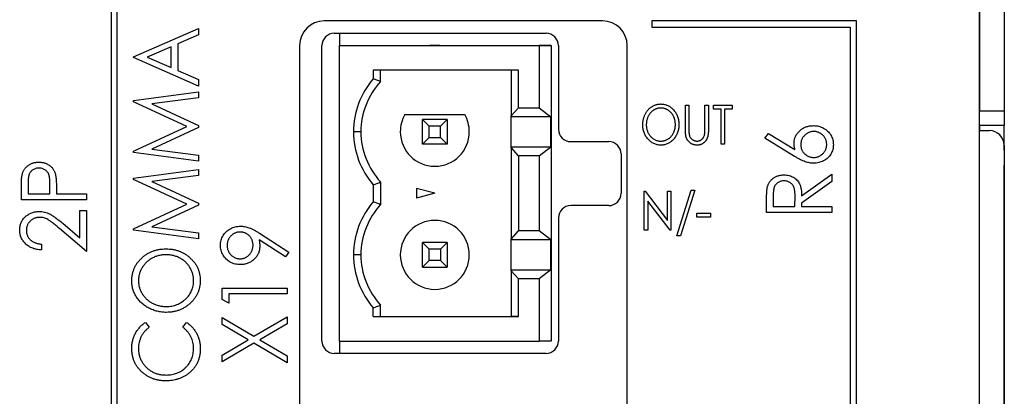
# Model space of a CAD drawing. Header units: millimetres. Extents: x 0 to 420, y 0 to 297.
# Tile 16 of 101: x 90 to 110, y 74 to 82. Entities that reach past the tile are written whole.
import ezdxf

# ---------------------------------------------------------------- set-up
doc = ezdxf.new("R2010")
doc.units = ezdxf.units.MM

msp = doc.modelspace()

# ---------------------------------------------------------------- linework, layer by layer
at = {"color": 7, "linetype": 'Continuous', "lineweight": 25}
for p, q in [((109.686, 35.236), (109.686, 94.436)), ((92.186, 59.736), (92.186, 91.236)), ((92.061, 91.111), (92.061, 59.861)), ((109.689, 84.436), (109.689, 80.036)), ((110.189, 84.436), (110.189, 80.036)), ((102.036, 81.861), (96.386, 81.861)), ((103.036, 81.861), (103.036, 81.736)), ((107.186, 81.861), (103.036, 81.861)), ((107.186, 40.861), (107.186, 81.861)), ((92.513, 81.133), (93.836, 81.71)), ((93.836, 81.579), (93.412, 81.394)), ((93.836, 81.71), (93.836, 81.579)), ((96.589, 81.611), (100.889, 81.611)), ((96.695, 81.611), (96.695, 81.361)), ((103.036, 81.736), (107.061, 81.736)), ((107.061, 81.736), (107.061, 40.986)), ((93.412, 81.394), (93.412, 80.856)), ((95.886, 81.361), (95.886, 52.861)), ((96.339, 75.361), (96.339, 81.361)), ((96.695, 81.361), (100.745, 81.361)), ((96.695, 75.361), (96.695, 81.361)), ((96.695, 81.361), (100.53, 81.361)), ((98.529, 81.361), (98.73, 81.361)), ((98.63, 81.361), (98.529, 81.361)), ((98.73, 81.361), (98.63, 81.361)), ((100.53, 81.361), (100.53, 81.361)), ((100.53, 81.361), (100.995, 81.361)), ((100.745, 81.361), (100.745, 80.098)), ((100.995, 81.361), (100.745, 81.361)), ((100.995, 81.361), (100.995, 75.361)), ((101.139, 81.361), (101.139, 79.661)), ((102.536, 52.861), (102.536, 81.361)), ((93.276, 81.335), (92.795, 81.125)), ((93.276, 80.915), (93.276, 81.335)), ((92.513, 81.116), (92.513, 81.133)), ((93.836, 80.54), (92.513, 81.116)), ((92.795, 81.125), (93.276, 80.915)), ((93.412, 80.856), (93.836, 80.671)), ((100.332, 80.861), (97.38, 80.861)), ((97.38, 80.861), (97.38, 80.688)), ((97.53, 80.63), (97.53, 80.861)), ((100.177, 80.861), (100.177, 79.933)), ((100.332, 80.098), (100.332, 80.861)), ((93.836, 80.671), (93.836, 80.54)), ((92.513, 80.245), (93.836, 80.421)), ((93.836, 80.421), (93.836, 80.301)), ((92.513, 80.216), (92.513, 80.245)), ((93.599, 79.717), (92.513, 80.216)), ((93.836, 80.301), (92.886, 80.175)), ((92.886, 80.175), (93.836, 79.739)), ((103.717, 80.154), (103.788, 80.154)), ((103.717, 79.675), (103.717, 80.154)), ((103.788, 80.154), (103.788, 79.679)), ((104.113, 80.154), (104.185, 80.154)), ((104.113, 79.679), (104.113, 80.154)), ((104.185, 80.154), (104.185, 79.675)), ((104.286, 80.073), (104.286, 80.154)), ((104.286, 80.154), (104.663, 80.154)), ((104.663, 80.154), (104.663, 80.073)), ((98.024, 79.961), (99.236, 79.961)), ((100.177, 79.933), (100.332, 80.098)), ((100.332, 80.098), (100.745, 80.098)), ((100.745, 80.098), (100.982, 79.913)), ((104.439, 80.073), (104.286, 80.073)), ((104.439, 79.361), (104.439, 80.073)), ((104.663, 80.073), (104.51, 80.073)), ((104.51, 80.073), (104.51, 79.361)), ((109.689, 80.036), (110.189, 80.036)), ((109.689, 79.736), (109.689, 80.036)), ((110.189, 80.036), (110.189, 79.736)), ((98.514, 79.727), (98.38, 79.861)), ((98.38, 79.361), (98.38, 79.861)), ((98.88, 79.861), (98.38, 79.861)), ((98.746, 79.727), (98.88, 79.861)), ((98.88, 79.861), (98.88, 79.361)), ((100.177, 79.913), (100.177, 79.933)), ((100.982, 79.913), (100.177, 79.913)), ((100.177, 79.308), (100.177, 79.913)), ((100.982, 79.308), (100.982, 79.913)), ((92.513, 79.218), (93.599, 79.717)), ((93.836, 79.695), (92.886, 79.259)), ((93.836, 79.739), (93.836, 79.695)), ((97.13, 79.611), (96.98, 79.611)), ((98.514, 79.495), (98.514, 79.727)), ((98.746, 79.727), (98.514, 79.727)), ((98.746, 79.495), (98.746, 79.727)), ((105.329, 79.48), (105.405, 79.577)), ((105.405, 79.577), (105.938, 79.249)), ((109.686, 79.636), (109.886, 79.636)), ((110.189, 79.736), (109.689, 79.736)), ((109.689, 79.736), (109.689, 79.636)), ((110.189, 79.236), (110.189, 79.736)), ((98.38, 79.361), (98.514, 79.495)), ((98.88, 79.361), (98.38, 79.361)), ((98.514, 79.495), (98.746, 79.495)), ((98.88, 79.361), (98.746, 79.495)), ((101.389, 79.411), (102.16, 79.411)), ((104.51, 79.361), (104.439, 79.361)), ((105.933, 79.11), (105.329, 79.48)), ((92.513, 79.189), (92.513, 79.218)), ((93.836, 79.013), (92.513, 79.189)), ((92.886, 79.259), (93.836, 79.133)), ((100.177, 79.289), (100.177, 79.308)), ((100.177, 79.308), (100.982, 79.308)), ((100.332, 79.123), (100.177, 79.289)), ((100.177, 79.289), (100.177, 77.433)), ((100.745, 79.123), (100.982, 79.308)), ((102.41, 79.161), (102.41, 78.361)), ((110.186, 79.336), (110.186, 34.636)), ((110.186, 79.236), (110.189, 79.236)), ((110.189, 79.236), (110.189, 78.936)), ((93.836, 79.133), (93.836, 79.013)), ((100.332, 79.123), (100.332, 77.598)), ((100.745, 79.123), (100.332, 79.123)), ((100.745, 79.123), (100.745, 77.598)), ((92.513, 78.668), (93.836, 78.844)), ((93.836, 78.844), (93.836, 78.724)), ((106.076, 78.31), (106.686, 78.751)), ((106.686, 78.751), (106.686, 78.601)), ((110.189, 34.636), (110.189, 78.936)), ((90.374, 78.568), (90.374, 78.348)), ((90.815, 78.348), (90.818, 78.559)), ((92.513, 78.639), (92.513, 78.668)), ((93.599, 78.14), (92.513, 78.639)), ((93.836, 78.724), (92.886, 78.598)), ((92.886, 78.598), (93.836, 78.162)), ((97.53, 78.591), (97.53, 78.13)), ((106.686, 78.601), (106.076, 78.161)), ((90.238, 78.229), (90.238, 78.473)), ((90.374, 78.348), (90.815, 78.348)), ((90.951, 78.436), (90.951, 78.348)), ((90.951, 78.348), (91.561, 78.348)), ((91.561, 78.348), (91.561, 78.229)), ((97.38, 78.534), (97.38, 78.188)), ((98.63, 78.361), (98.255, 78.461)), ((98.255, 78.461), (98.255, 78.26)), ((98.63, 78.361), (98.255, 78.26)), ((102.882, 78.404), (102.897, 78.404)), ((102.882, 77.611), (102.882, 78.404)), ((102.897, 78.404), (103.35, 77.81)), ((103.35, 78.404), (103.421, 78.404)), ((103.35, 77.81), (103.35, 78.404)), ((103.421, 78.404), (103.421, 77.611)), ((103.544, 77.499), (103.834, 78.425)), ((103.91, 78.425), (103.619, 77.499)), ((103.834, 78.425), (103.91, 78.425)), ((91.561, 78.229), (90.238, 78.229)), ((93.836, 78.162), (93.836, 78.118)), ((102.953, 78.203), (102.953, 77.611)), ((103.405, 77.611), (102.953, 78.203)), ((105.363, 77.971), (105.363, 78.214)), ((105.499, 78.309), (105.499, 78.09)), ((105.94, 78.09), (105.942, 78.304)), ((106.076, 78.161), (106.076, 78.09)), ((91.425, 78.009), (91.561, 78.009)), ((91.425, 77.454), (91.425, 78.009)), ((91.561, 78.009), (91.561, 77.178)), ((92.513, 77.641), (93.599, 78.14)), ((93.836, 78.118), (92.886, 77.682)), ((102.16, 78.111), (101.389, 78.111)), ((103.951, 77.875), (103.951, 77.957)), ((103.951, 77.957), (104.225, 77.957)), ((104.225, 77.957), (104.225, 77.875)), ((106.686, 77.971), (105.363, 77.971)), ((105.499, 78.09), (105.94, 78.09)), ((106.076, 78.09), (106.686, 78.09)), ((106.686, 78.09), (106.686, 77.971)), ((91.077, 77.752), (91.425, 77.454)), ((101.139, 77.861), (101.139, 75.361)), ((104.225, 77.875), (103.951, 77.875)), ((91.561, 77.178), (91.014, 77.645)), ((92.513, 77.612), (92.513, 77.641)), ((93.836, 77.436), (92.513, 77.612)), ((92.886, 77.682), (93.836, 77.556)), ((93.836, 77.556), (93.836, 77.436)), ((95.074, 77.55), (95.67, 77.167)), ((100.177, 77.433), (100.332, 77.598)), ((100.745, 77.598), (100.332, 77.598)), ((100.982, 77.413), (100.745, 77.598)), ((102.953, 77.611), (102.882, 77.611)), ((103.421, 77.611), (103.405, 77.611)), ((95.601, 77.068), (95.063, 77.413)), ((98.38, 76.861), (98.38, 77.361)), ((98.38, 77.361), (98.514, 77.227)), ((98.88, 77.361), (98.38, 77.361)), ((98.746, 77.227), (98.88, 77.361)), ((98.88, 77.361), (98.88, 76.861)), ((100.177, 77.413), (100.177, 77.433)), ((100.982, 77.413), (100.177, 77.413)), ((100.177, 76.808), (100.177, 77.413)), ((100.982, 76.808), (100.982, 77.413)), ((103.619, 77.499), (103.544, 77.499)), ((90.645, 77.33), (90.645, 77.212)), ((95.67, 77.167), (95.601, 77.068)), ((98.514, 76.995), (98.514, 77.227)), ((98.746, 77.227), (98.514, 77.227)), ((98.746, 77.227), (98.746, 76.995)), ((97.13, 77.111), (96.98, 77.111)), ((98.514, 76.995), (98.38, 76.861)), ((98.746, 76.995), (98.514, 76.995)), ((98.746, 76.995), (98.88, 76.861)), ((98.38, 76.861), (98.88, 76.861)), ((100.177, 76.789), (100.177, 76.808)), ((100.177, 76.808), (100.982, 76.808)), ((100.332, 76.623), (100.177, 76.789)), ((100.177, 76.789), (100.177, 75.861)), ((100.982, 76.808), (100.745, 76.623)), ((100.332, 75.861), (100.332, 76.623)), ((100.745, 76.623), (100.332, 76.623)), ((100.745, 76.623), (100.745, 75.361)), ((94.313, 76.204), (94.313, 76.438)), ((94.313, 76.438), (95.636, 76.438)), ((95.636, 76.438), (95.636, 76.319)), ((94.449, 76.133), (94.313, 76.204)), ((94.449, 76.319), (94.449, 76.133)), ((95.636, 76.319), (94.449, 76.319)), ((97.38, 75.861), (97.38, 76.034)), ((97.53, 75.861), (97.53, 76.091)), ((94.313, 75.696), (94.313, 75.836)), ((94.313, 75.836), (94.96, 75.457)), ((94.96, 75.457), (95.636, 75.853)), ((95.636, 75.853), (95.636, 75.713)), ((97.38, 75.861), (100.332, 75.861)), ((97.38, 75.861), (97.53, 75.861)), ((97.53, 75.861), (100.177, 75.861)), ((100.332, 75.861), (100.177, 75.861)), ((92.756, 75.74), (92.835, 75.643)), ((93.514, 75.643), (93.593, 75.74)), ((94.841, 75.386), (94.313, 75.696)), ((95.636, 75.713), (95.08, 75.386)), ((94.313, 75.077), (94.841, 75.386)), ((95.08, 75.386), (95.636, 75.06)), ((96.695, 75.361), (100.745, 75.361)), ((96.695, 75.361), (96.695, 75.111)), ((100.995, 75.361), (100.745, 75.361)), ((94.96, 75.316), (94.313, 74.937)), ((95.636, 74.92), (94.96, 75.316)), ((94.313, 74.937), (94.313, 75.077)), ((95.636, 75.06), (95.636, 74.92)), ((100.889, 75.111), (96.589, 75.111))]:
    msp.add_line(p, q, dxfattribs=at)
at = {"color": 8, "linetype": 'Continuous', "lineweight": 25}
msp.add_line((110.189, 78.936), (110.186, 78.936), dxfattribs=at)
at = {"color": 7, "linetype": 'Continuous', "lineweight": 25}
for centre, radius, start, end in [((96.386, 81.361), 0.5, 90, 180), ((102.036, 81.361), 0.5, 0, 90), ((96.589, 81.361), 0.25, 90, 180), ((100.889, 81.361), 0.25, 0, 90), ((98.63, 79.611), 1.65, 139.2509, 180), ((98.63, 79.611), 1.5, 137.1666, 180), ((98.63, 79.611), 0.7, 150, 180), ((98.63, 79.611), 0.7, 0, 30), ((98.63, 79.611), 1.65, 180, 220.7491), ((98.63, 79.611), 1.5, 180, 222.8334), ((98.63, 79.611), 0.7, 180, 0), ((101.389, 79.661), 0.25, 180, 270), ((109.886, 79.336), 0.3, 0, 90), ((102.16, 79.161), 0.25, 0, 90), ((102.16, 78.361), 0.25, 270, 0), ((98.63, 77.111), 1.65, 139.2509, 180), ((98.63, 77.111), 1.5, 137.1666, 180), ((101.389, 77.861), 0.25, 90, 180), ((98.63, 77.111), 0.7, 0, 180), ((98.63, 77.111), 0.7, 0, 180), ((98.63, 77.111), 1.65, 180, 220.7491), ((98.63, 77.111), 1.5, 180, 222.8334), ((98.63, 77.111), 0.7, 180, 0), ((96.589, 75.361), 0.25, 180, 270), ((100.889, 75.361), 0.25, 270, 0)]:
    msp.add_arc(centre, radius, start, end, dxfattribs=at)
for points in [[(97.53, 80.63), (97.48, 80.65), (97.43, 80.669), (97.38, 80.688)], [(97.38, 78.534), (97.43, 78.552), (97.48, 78.571), (97.53, 78.591)], [(97.53, 78.13), (97.48, 78.15), (97.43, 78.169), (97.38, 78.188)], [(97.38, 76.034), (97.43, 76.052), (97.48, 76.071), (97.53, 76.091)]]:
    msp.add_open_spline(points, degree=3, dxfattribs=at)
for points, knots in [([(102.852, 79.754), (102.852, 79.763), (102.852, 79.782), (102.854, 79.81), (102.858, 79.837), (102.863, 79.864), (102.87, 79.891), (102.879, 79.916), (102.889, 79.942), (102.9, 79.966), (102.912, 79.99), (102.926, 80.013), (102.941, 80.034), (102.957, 80.054), (102.974, 80.072), (102.992, 80.089), (103.012, 80.105), (103.032, 80.12), (103.053, 80.133), (103.075, 80.144), (103.097, 80.153), (103.119, 80.161), (103.142, 80.167), (103.166, 80.171), (103.189, 80.174), (103.205, 80.175), (103.213, 80.175)], [0, 0, 0, 0, 0.045922, 0.091196, 0.135982, 0.180387, 0.22436, 0.268316, 0.312327, 0.356293, 0.400133, 0.442725, 0.484725, 0.525806, 0.566679, 0.607176, 0.647857, 0.688358, 0.728651, 0.767868, 0.806911, 0.845405, 0.883563, 0.922106, 0.96078, 1, 1, 1, 1]), ([(103.213, 80.175), (103.226, 80.174), (103.252, 80.174), (103.289, 80.168), (103.325, 80.158), (103.359, 80.145), (103.391, 80.128), (103.422, 80.107), (103.451, 80.083), (103.478, 80.054), (103.503, 80.024), (103.525, 79.991), (103.543, 79.956), (103.558, 79.92), (103.57, 79.882), (103.578, 79.842), (103.583, 79.8), (103.584, 79.772), (103.584, 79.758)], [0, 0, 0, 0, 0.062177, 0.122392, 0.181409, 0.239738, 0.298383, 0.357852, 0.418781, 0.482217, 0.546197, 0.609068, 0.671831, 0.734621, 0.798486, 0.863494, 0.930695, 1, 1, 1, 1]), ([(103.216, 80.093), (103.21, 80.093), (103.197, 80.093), (103.178, 80.091), (103.16, 80.087), (103.141, 80.082), (103.123, 80.076), (103.105, 80.068), (103.087, 80.059), (103.07, 80.048), (103.053, 80.036), (103.037, 80.023), (103.022, 80.009), (103.008, 79.995), (102.995, 79.979), (102.983, 79.962), (102.972, 79.944), (102.962, 79.926), (102.952, 79.906), (102.944, 79.886), (102.938, 79.865), (102.932, 79.844), (102.928, 79.823), (102.925, 79.8), (102.923, 79.777), (102.923, 79.762), (102.923, 79.754)], [0, 0, 0, 0, 0.038646, 0.076895, 0.114898, 0.153535, 0.192208, 0.231525, 0.271503, 0.312618, 0.353885, 0.394964, 0.43585, 0.476721, 0.517756, 0.559133, 0.601294, 0.644145, 0.68713, 0.730403, 0.774013, 0.817914, 0.862175, 0.907275, 0.953058, 1, 1, 1, 1]), ([(103.513, 79.758), (103.513, 79.766), (103.513, 79.781), (103.511, 79.803), (103.508, 79.825), (103.504, 79.847), (103.498, 79.868), (103.491, 79.888), (103.484, 79.908), (103.475, 79.927), (103.464, 79.945), (103.453, 79.963), (103.441, 79.98), (103.428, 79.995), (103.414, 80.01), (103.399, 80.024), (103.383, 80.036), (103.366, 80.048), (103.348, 80.059), (103.33, 80.068), (103.312, 80.076), (103.293, 80.082), (103.274, 80.087), (103.255, 80.091), (103.236, 80.093), (103.223, 80.093), (103.216, 80.093)], [0, 0, 0, 0, 0.046351, 0.091861, 0.136373, 0.180366, 0.223612, 0.266355, 0.308959, 0.351699, 0.394032, 0.435695, 0.476855, 0.517892, 0.558572, 0.599519, 0.640941, 0.682512, 0.723941, 0.764528, 0.804471, 0.843785, 0.88277, 0.921754, 0.960676, 1, 1, 1, 1]), ([(103.219, 79.34), (103.206, 79.341), (103.181, 79.341), (103.145, 79.347), (103.11, 79.357), (103.076, 79.37), (103.044, 79.387), (103.014, 79.408), (102.985, 79.433), (102.958, 79.461), (102.933, 79.492), (102.911, 79.524), (102.893, 79.559), (102.877, 79.595), (102.866, 79.632), (102.858, 79.671), (102.852, 79.712), (102.852, 79.74), (102.852, 79.754)], [0, 0, 0, 0, 0.061547, 0.121417, 0.179996, 0.238315, 0.297126, 0.356943, 0.418489, 0.482417, 0.547075, 0.610613, 0.673814, 0.736892, 0.800447, 0.865133, 0.931509, 1, 1, 1, 1]), ([(102.923, 79.754), (102.923, 79.743), (102.923, 79.72), (102.928, 79.687), (102.934, 79.656), (102.944, 79.625), (102.956, 79.596), (102.971, 79.569), (102.989, 79.542), (103.009, 79.518), (103.03, 79.495), (103.054, 79.476), (103.078, 79.459), (103.104, 79.445), (103.13, 79.434), (103.158, 79.427), (103.187, 79.422), (103.207, 79.422), (103.216, 79.422)], [0, 0, 0, 0, 0.069644, 0.136865, 0.202081, 0.266184, 0.329858, 0.393143, 0.45677, 0.521585, 0.58561, 0.646875, 0.706483, 0.764859, 0.822538, 0.880611, 0.939356, 1, 1, 1, 1]), ([(103.216, 79.422), (103.223, 79.422), (103.236, 79.422), (103.256, 79.424), (103.276, 79.428), (103.295, 79.433), (103.313, 79.439), (103.332, 79.446), (103.349, 79.455), (103.367, 79.466), (103.384, 79.477), (103.4, 79.49), (103.414, 79.503), (103.428, 79.518), (103.441, 79.534), (103.453, 79.55), (103.464, 79.568), (103.475, 79.587), (103.484, 79.606), (103.491, 79.627), (103.498, 79.647), (103.504, 79.668), (103.508, 79.69), (103.511, 79.712), (103.513, 79.735), (103.513, 79.75), (103.513, 79.758)], [0, 0, 0, 0, 0.040115, 0.07979, 0.119238, 0.15837, 0.197615, 0.237148, 0.277138, 0.317796, 0.358752, 0.399056, 0.439598, 0.479891, 0.520553, 0.561799, 0.603389, 0.646106, 0.689245, 0.732265, 0.775436, 0.819119, 0.863241, 0.907884, 0.953523, 1, 1, 1, 1]), ([(103.584, 79.758), (103.584, 79.743), (103.583, 79.715), (103.578, 79.674), (103.57, 79.634), (103.558, 79.596), (103.543, 79.56), (103.525, 79.525), (103.503, 79.492), (103.479, 79.461), (103.452, 79.433), (103.423, 79.408), (103.392, 79.387), (103.361, 79.37), (103.327, 79.356), (103.292, 79.347), (103.256, 79.341), (103.232, 79.341), (103.219, 79.34)], [0, 0, 0, 0, 0.069354, 0.13659, 0.201875, 0.266013, 0.329552, 0.392826, 0.456498, 0.521199, 0.585157, 0.646357, 0.705963, 0.764176, 0.82197, 0.880157, 0.939118, 1, 1, 1, 1]), ([(103.73, 79.508), (103.729, 79.512), (103.726, 79.521), (103.724, 79.536), (103.722, 79.554), (103.719, 79.573), (103.718, 79.596), (103.717, 79.62), (103.717, 79.647), (103.717, 79.665), (103.717, 79.675)], [0, 0, 0, 0, 0.077744, 0.168993, 0.273837, 0.391627, 0.523269, 0.668082, 0.826971, 1, 1, 1, 1]), ([(103.788, 79.679), (103.788, 79.672), (103.788, 79.659), (103.788, 79.641), (103.788, 79.625), (103.788, 79.611), (103.789, 79.598), (103.789, 79.588), (103.79, 79.58), (103.79, 79.575), (103.791, 79.573)], [0, 0, 0, 0, 0.191116, 0.362676, 0.516201, 0.650141, 0.766103, 0.862519, 0.941003, 1, 1, 1, 1]), ([(103.791, 79.573), (103.792, 79.566), (103.794, 79.551), (103.799, 79.531), (103.806, 79.512), (103.815, 79.495), (103.826, 79.48), (103.839, 79.466), (103.856, 79.453), (103.874, 79.442), (103.893, 79.433), (103.914, 79.427), (103.934, 79.422), (103.947, 79.422), (103.954, 79.422)], [0, 0, 0, 0, 0.091773, 0.178001, 0.258342, 0.335101, 0.410232, 0.488546, 0.571185, 0.659811, 0.749047, 0.835056, 0.918241, 1, 1, 1, 1]), ([(103.954, 79.422), (103.96, 79.422), (103.971, 79.422), (103.988, 79.425), (104.005, 79.431), (104.021, 79.438), (104.037, 79.447), (104.051, 79.458), (104.064, 79.47), (104.075, 79.484), (104.085, 79.5), (104.094, 79.517), (104.101, 79.536), (104.105, 79.549), (104.106, 79.555)], [0, 0, 0, 0, 0.079131, 0.15715, 0.236889, 0.317658, 0.399537, 0.479666, 0.561134, 0.642949, 0.726745, 0.814224, 0.904366, 1, 1, 1, 1]), ([(104.185, 79.675), (104.185, 79.666), (104.184, 79.649), (104.184, 79.625), (104.182, 79.601), (104.18, 79.579), (104.178, 79.558), (104.175, 79.539), (104.171, 79.52), (104.166, 79.503), (104.161, 79.487), (104.155, 79.471), (104.147, 79.456), (104.138, 79.441), (104.129, 79.427), (104.118, 79.414), (104.106, 79.401), (104.092, 79.389), (104.078, 79.377), (104.063, 79.367), (104.047, 79.359), (104.031, 79.352), (104.014, 79.347), (103.996, 79.343), (103.977, 79.341), (103.964, 79.34), (103.958, 79.34)], [0, 0, 0, 0, 0.0566408, 0.1105256, 0.1620451, 0.2105533, 0.2564092, 0.2997084, 0.3408678, 0.3792117, 0.4161312, 0.4529098, 0.4897377, 0.5266833, 0.5643714, 0.6021428, 0.6409903, 0.68082, 0.7206511, 0.7597774, 0.7984895, 0.8375927, 0.8768314, 0.9166307, 0.9575739, 1, 1, 1, 1]), ([(104.106, 79.555), (104.107, 79.558), (104.108, 79.565), (104.11, 79.575), (104.111, 79.588), (104.112, 79.602), (104.113, 79.618), (104.113, 79.637), (104.113, 79.657), (104.113, 79.671), (104.113, 79.679)], [0, 0, 0, 0, 0.06962, 0.155293, 0.257298, 0.373404, 0.506035, 0.655281, 0.819931, 1, 1, 1, 1]), ([(105.923, 79.376), (105.923, 79.389), (105.924, 79.413), (105.929, 79.448), (105.938, 79.482), (105.951, 79.515), (105.967, 79.546), (105.986, 79.576), (106.009, 79.604), (106.036, 79.631), (106.065, 79.655), (106.096, 79.677), (106.128, 79.695), (106.162, 79.71), (106.198, 79.721), (106.236, 79.729), (106.275, 79.734), (106.301, 79.735), (106.315, 79.735)], [0, 0, 0, 0, 0.062336, 0.122575, 0.18178, 0.240337, 0.299229, 0.359107, 0.420874, 0.484533, 0.548761, 0.611874, 0.674431, 0.737008, 0.800466, 0.865032, 0.93142, 1, 1, 1, 1]), ([(106.322, 79.616), (106.313, 79.616), (106.295, 79.615), (106.269, 79.612), (106.244, 79.606), (106.22, 79.597), (106.197, 79.586), (106.176, 79.572), (106.155, 79.557), (106.135, 79.538), (106.117, 79.518), (106.101, 79.497), (106.088, 79.475), (106.077, 79.452), (106.069, 79.427), (106.063, 79.402), (106.059, 79.376), (106.059, 79.358), (106.059, 79.349)], [0, 0, 0, 0, 0.064831, 0.12696, 0.188395, 0.24925, 0.309733, 0.371036, 0.434013, 0.498244, 0.562985, 0.62558, 0.687638, 0.748695, 0.809725, 0.871776, 0.934535, 1, 1, 1, 1]), ([(106.315, 79.735), (106.333, 79.734), (106.37, 79.733), (106.423, 79.724), (106.473, 79.708), (106.52, 79.686), (106.564, 79.659), (106.603, 79.626), (106.638, 79.588), (106.667, 79.545), (106.69, 79.498), (106.708, 79.45), (106.718, 79.399), (106.719, 79.365), (106.72, 79.347)], [0, 0, 0, 0, 0.088778, 0.174465, 0.258026, 0.341522, 0.42365, 0.50461, 0.586282, 0.669913, 0.753551, 0.835366, 0.917121, 1, 1, 1, 1]), ([(106.584, 79.353), (106.584, 79.362), (106.583, 79.38), (106.58, 79.406), (106.574, 79.43), (106.565, 79.454), (106.555, 79.477), (106.541, 79.499), (106.526, 79.52), (106.508, 79.539), (106.488, 79.557), (106.467, 79.573), (106.446, 79.586), (106.423, 79.597), (106.399, 79.606), (106.374, 79.612), (106.348, 79.615), (106.331, 79.616), (106.322, 79.616)], [0, 0, 0, 0, 0.0648933, 0.1276969, 0.1891751, 0.2504721, 0.3107565, 0.3723885, 0.4356624, 0.5001547, 0.564647, 0.6279209, 0.689006, 0.750145, 0.8108378, 0.8729391, 0.9351067, 1, 1, 1, 1]), ([(103.958, 79.34), (103.951, 79.34), (103.937, 79.341), (103.917, 79.343), (103.897, 79.346), (103.878, 79.351), (103.86, 79.358), (103.843, 79.366), (103.827, 79.375), (103.811, 79.386), (103.797, 79.398), (103.783, 79.411), (103.771, 79.424), (103.76, 79.439), (103.75, 79.455), (103.742, 79.472), (103.735, 79.489), (103.731, 79.501), (103.73, 79.508)], [0, 0, 0, 0, 0.068755, 0.135203, 0.200334, 0.263333, 0.325901, 0.38763, 0.449413, 0.511204, 0.572985, 0.633723, 0.693851, 0.754125, 0.813934, 0.874921, 0.936782, 1, 1, 1, 1]), ([(105.938, 79.249), (105.936, 79.26), (105.931, 79.282), (105.926, 79.314), (105.924, 79.346), (105.923, 79.366), (105.923, 79.376)], [0, 0, 0, 0, 0.2636784, 0.5170293, 0.7619829, 1, 1, 1, 1]), ([(106.059, 79.349), (106.059, 79.34), (106.059, 79.322), (106.063, 79.296), (106.069, 79.271), (106.077, 79.247), (106.088, 79.225), (106.102, 79.203), (106.117, 79.183), (106.135, 79.164), (106.155, 79.147), (106.176, 79.132), (106.197, 79.119), (106.22, 79.109), (106.244, 79.1), (106.269, 79.095), (106.295, 79.091), (106.313, 79.091), (106.322, 79.09)], [0, 0, 0, 0, 0.065726, 0.129352, 0.19101, 0.252274, 0.313012, 0.373729, 0.436162, 0.499901, 0.563292, 0.625989, 0.687142, 0.747917, 0.809181, 0.871315, 0.934302, 1, 1, 1, 1]), ([(106.72, 79.347), (106.719, 79.331), (106.718, 79.298), (106.708, 79.249), (106.692, 79.202), (106.669, 79.158), (106.64, 79.116), (106.605, 79.079), (106.565, 79.047), (106.521, 79.02), (106.473, 78.999), (106.422, 78.983), (106.37, 78.974), (106.335, 78.972), (106.317, 78.972)], [0, 0, 0, 0, 0.081817, 0.162054, 0.242263, 0.3238, 0.406017, 0.487629, 0.570281, 0.655785, 0.742419, 0.827417, 0.913008, 1, 1, 1, 1]), ([(106.322, 79.09), (106.331, 79.091), (106.348, 79.091), (106.374, 79.095), (106.399, 79.101), (106.423, 79.109), (106.446, 79.12), (106.467, 79.134), (106.488, 79.149), (106.508, 79.167), (106.526, 79.187), (106.541, 79.207), (106.555, 79.229), (106.565, 79.252), (106.574, 79.276), (106.58, 79.301), (106.583, 79.327), (106.584, 79.344), (106.584, 79.353)], [0, 0, 0, 0, 0.064876, 0.127027, 0.189111, 0.249788, 0.310637, 0.371706, 0.434963, 0.499438, 0.564386, 0.62713, 0.688746, 0.749595, 0.810876, 0.872337, 0.935124, 1, 1, 1, 1]), ([(90.258, 78.755), (90.261, 78.764), (90.266, 78.781), (90.275, 78.805), (90.287, 78.828), (90.301, 78.85), (90.316, 78.871), (90.333, 78.891), (90.353, 78.909), (90.373, 78.926), (90.396, 78.942), (90.42, 78.956), (90.445, 78.967), (90.472, 78.976), (90.5, 78.984), (90.53, 78.989), (90.561, 78.992), (90.582, 78.992), (90.593, 78.992)], [0, 0, 0, 0, 0.0600749, 0.1193035, 0.1780694, 0.2362559, 0.2943134, 0.3531431, 0.412708, 0.4738133, 0.5356152, 0.5974027, 0.6602323, 0.7235145, 0.789577, 0.8568409, 0.9270909, 1, 1, 1, 1]), ([(90.593, 78.992), (90.604, 78.992), (90.625, 78.992), (90.656, 78.989), (90.686, 78.984), (90.714, 78.977), (90.741, 78.967), (90.766, 78.956), (90.79, 78.943), (90.813, 78.928), (90.833, 78.911), (90.852, 78.892), (90.87, 78.872), (90.885, 78.85), (90.899, 78.827), (90.911, 78.802), (90.921, 78.776), (90.926, 78.757), (90.929, 78.748)], [0, 0, 0, 0, 0.072309, 0.141358, 0.208207, 0.272336, 0.335143, 0.396174, 0.456668, 0.516646, 0.575929, 0.634933, 0.693693, 0.752708, 0.811962, 0.873196, 0.935504, 1, 1, 1, 1]), ([(106.317, 78.972), (106.304, 78.972), (106.276, 78.973), (106.234, 78.979), (106.191, 78.988), (106.146, 79.002), (106.098, 79.02), (106.047, 79.045), (105.991, 79.075), (105.953, 79.098), (105.933, 79.11)], [0, 0, 0, 0, 0.098696, 0.20146, 0.307569, 0.418562, 0.540187, 0.676795, 0.830034, 1, 1, 1, 1]), ([(90.238, 78.473), (90.238, 78.489), (90.238, 78.521), (90.239, 78.567), (90.241, 78.609), (90.243, 78.647), (90.245, 78.68), (90.249, 78.709), (90.253, 78.733), (90.256, 78.748), (90.258, 78.755)], [0, 0, 0, 0, 0.1765, 0.339032, 0.485753, 0.61857, 0.735674, 0.838185, 0.926155, 1, 1, 1, 1]), ([(90.594, 78.874), (90.583, 78.873), (90.562, 78.873), (90.531, 78.866), (90.501, 78.855), (90.474, 78.841), (90.449, 78.822), (90.427, 78.801), (90.409, 78.777), (90.398, 78.755), (90.391, 78.735), (90.387, 78.718), (90.383, 78.698), (90.38, 78.676), (90.377, 78.653), (90.375, 78.627), (90.374, 78.598), (90.374, 78.579), (90.374, 78.568)], [0, 0, 0, 0, 0.074091, 0.147068, 0.219176, 0.292487, 0.364821, 0.434086, 0.502842, 0.57172, 0.608354, 0.649905, 0.695817, 0.746872, 0.802658, 0.863186, 0.92915, 1, 1, 1, 1]), ([(90.818, 78.559), (90.818, 78.57), (90.818, 78.589), (90.816, 78.618), (90.815, 78.645), (90.812, 78.669), (90.808, 78.692), (90.805, 78.712), (90.8, 78.73), (90.792, 78.751), (90.78, 78.775), (90.763, 78.8), (90.74, 78.822), (90.715, 78.841), (90.687, 78.855), (90.657, 78.866), (90.626, 78.873), (90.604, 78.873), (90.594, 78.874)], [0, 0, 0, 0, 0.070231, 0.135127, 0.195896, 0.251444, 0.303058, 0.349556, 0.391936, 0.430093, 0.501229, 0.570517, 0.640124, 0.710955, 0.782914, 0.853735, 0.926014, 1, 1, 1, 1]), ([(90.929, 78.748), (90.931, 78.74), (90.934, 78.723), (90.939, 78.696), (90.942, 78.663), (90.945, 78.627), (90.948, 78.585), (90.949, 78.539), (90.95, 78.489), (90.951, 78.454), (90.951, 78.436)], [0, 0, 0, 0, 0.075269, 0.165174, 0.268129, 0.385984, 0.51806, 0.664405, 0.825035, 1, 1, 1, 1]), ([(105.381, 78.49), (105.384, 78.499), (105.388, 78.516), (105.398, 78.541), (105.41, 78.565), (105.423, 78.588), (105.439, 78.61), (105.457, 78.63), (105.476, 78.649), (105.498, 78.666), (105.52, 78.683), (105.545, 78.696), (105.57, 78.708), (105.597, 78.718), (105.625, 78.725), (105.655, 78.73), (105.685, 78.734), (105.706, 78.734), (105.717, 78.734)], [0, 0, 0, 0, 0.061387, 0.121495, 0.181089, 0.240038, 0.298644, 0.35799, 0.418441, 0.480043, 0.541867, 0.604173, 0.666682, 0.729899, 0.794538, 0.860455, 0.929211, 1, 1, 1, 1]), ([(105.717, 78.616), (105.706, 78.615), (105.685, 78.614), (105.654, 78.608), (105.625, 78.597), (105.598, 78.582), (105.573, 78.564), (105.552, 78.543), (105.534, 78.519), (105.523, 78.497), (105.516, 78.477), (105.511, 78.46), (105.508, 78.44), (105.505, 78.418), (105.502, 78.394), (105.5, 78.368), (105.499, 78.339), (105.499, 78.32), (105.499, 78.309)], [0, 0, 0, 0, 0.074206, 0.146692, 0.218332, 0.29067, 0.362618, 0.431553, 0.499554, 0.567987, 0.604677, 0.646293, 0.69288, 0.744014, 0.799888, 0.86174, 0.928424, 1, 1, 1, 1]), ([(105.717, 78.734), (105.735, 78.734), (105.769, 78.733), (105.819, 78.724), (105.865, 78.709), (105.908, 78.688), (105.947, 78.662), (105.981, 78.631), (106.01, 78.594), (106.03, 78.559), (106.043, 78.529), (106.052, 78.504), (106.059, 78.477), (106.065, 78.447), (106.07, 78.416), (106.073, 78.383), (106.075, 78.347), (106.075, 78.323), (106.076, 78.31)], [0, 0, 0, 0, 0.083484, 0.162613, 0.23918, 0.314494, 0.388385, 0.460717, 0.533791, 0.609022, 0.648239, 0.690365, 0.734562, 0.781635, 0.831635, 0.884694, 0.940506, 1, 1, 1, 1]), ([(105.942, 78.304), (105.942, 78.314), (105.942, 78.334), (105.94, 78.362), (105.938, 78.388), (105.936, 78.412), (105.932, 78.434), (105.928, 78.454), (105.923, 78.472), (105.916, 78.493), (105.904, 78.517), (105.886, 78.542), (105.864, 78.564), (105.838, 78.583), (105.81, 78.597), (105.781, 78.608), (105.749, 78.614), (105.728, 78.615), (105.717, 78.616)], [0, 0, 0, 0, 0.068884, 0.133004, 0.192369, 0.247684, 0.298447, 0.344783, 0.387444, 0.426058, 0.498477, 0.568226, 0.638295, 0.709239, 0.781676, 0.852765, 0.925523, 1, 1, 1, 1]), ([(105.363, 78.214), (105.363, 78.23), (105.363, 78.261), (105.364, 78.306), (105.366, 78.347), (105.367, 78.383), (105.37, 78.416), (105.373, 78.444), (105.376, 78.468), (105.38, 78.483), (105.381, 78.49)], [0, 0, 0, 0, 0.176242, 0.33814, 0.484799, 0.617149, 0.734395, 0.837422, 0.92561, 1, 1, 1, 1]), ([(90.204, 77.617), (90.205, 77.63), (90.205, 77.657), (90.211, 77.696), (90.22, 77.733), (90.233, 77.768), (90.249, 77.802), (90.27, 77.833), (90.294, 77.862), (90.322, 77.888), (90.351, 77.913), (90.383, 77.934), (90.416, 77.952), (90.45, 77.966), (90.486, 77.978), (90.522, 77.986), (90.561, 77.991), (90.586, 77.992), (90.6, 77.992)], [0, 0, 0, 0, 0.067106, 0.131744, 0.194458, 0.255749, 0.316097, 0.376704, 0.438236, 0.501646, 0.565077, 0.627495, 0.688465, 0.749509, 0.810355, 0.872348, 0.935088, 1, 1, 1, 1]), ([(90.6, 77.992), (90.618, 77.991), (90.655, 77.99), (90.709, 77.981), (90.761, 77.965), (90.803, 77.947), (90.837, 77.928), (90.865, 77.912), (90.895, 77.892), (90.927, 77.87), (90.961, 77.844), (90.998, 77.816), (91.037, 77.785), (91.063, 77.763), (91.077, 77.752)], [0, 0, 0, 0, 0.10151, 0.200837, 0.299625, 0.399332, 0.452699, 0.511826, 0.577323, 0.649147, 0.727119, 0.811496, 0.9029, 1, 1, 1, 1]), ([(90.608, 77.873), (90.599, 77.873), (90.581, 77.873), (90.555, 77.869), (90.53, 77.863), (90.506, 77.854), (90.483, 77.844), (90.46, 77.831), (90.439, 77.815), (90.419, 77.797), (90.401, 77.778), (90.384, 77.757), (90.371, 77.736), (90.359, 77.713), (90.351, 77.689), (90.345, 77.664), (90.341, 77.638), (90.34, 77.62), (90.34, 77.611)], [0, 0, 0, 0, 0.064826, 0.127694, 0.189002, 0.250262, 0.311649, 0.372859, 0.435986, 0.500806, 0.565495, 0.628378, 0.689165, 0.749946, 0.810822, 0.872278, 0.935146, 1, 1, 1, 1]), ([(91.014, 77.645), (91.001, 77.657), (90.975, 77.678), (90.939, 77.709), (90.905, 77.737), (90.874, 77.762), (90.845, 77.783), (90.819, 77.802), (90.795, 77.817), (90.768, 77.834), (90.734, 77.85), (90.693, 77.863), (90.651, 77.872), (90.622, 77.873), (90.608, 77.873)], [0, 0, 0, 0, 0.108913, 0.209615, 0.301765, 0.385391, 0.460979, 0.528012, 0.587141, 0.638024, 0.730395, 0.82069, 0.909658, 1, 1, 1, 1]), ([(90.645, 77.212), (90.629, 77.212), (90.599, 77.214), (90.553, 77.221), (90.51, 77.23), (90.47, 77.243), (90.431, 77.26), (90.394, 77.281), (90.36, 77.304), (90.328, 77.331), (90.299, 77.361), (90.274, 77.392), (90.252, 77.426), (90.235, 77.46), (90.221, 77.497), (90.211, 77.535), (90.205, 77.575), (90.205, 77.603), (90.204, 77.617)], [0, 0, 0, 0, 0.070894, 0.1392, 0.20487, 0.269234, 0.332081, 0.394901, 0.457202, 0.520113, 0.582517, 0.642738, 0.701734, 0.760045, 0.818157, 0.87726, 0.937527, 1, 1, 1, 1]), ([(90.34, 77.611), (90.34, 77.601), (90.341, 77.583), (90.344, 77.555), (90.351, 77.529), (90.36, 77.505), (90.371, 77.481), (90.385, 77.458), (90.401, 77.437), (90.42, 77.417), (90.441, 77.399), (90.464, 77.383), (90.489, 77.369), (90.517, 77.357), (90.546, 77.347), (90.577, 77.34), (90.611, 77.333), (90.633, 77.331), (90.645, 77.33)], [0, 0, 0, 0, 0.0615354, 0.1206807, 0.1786425, 0.235332, 0.291867, 0.3486204, 0.4067641, 0.4660933, 0.5263497, 0.5870617, 0.649555, 0.7136001, 0.7804562, 0.8502608, 0.9231733, 1, 1, 1, 1]), ([(94.279, 77.308), (94.28, 77.325), (94.281, 77.359), (94.291, 77.409), (94.308, 77.457), (94.332, 77.503), (94.361, 77.545), (94.396, 77.583), (94.436, 77.615), (94.481, 77.643), (94.53, 77.665), (94.58, 77.681), (94.632, 77.691), (94.668, 77.692), (94.686, 77.693)], [0, 0, 0, 0, 0.08311, 0.164175, 0.244873, 0.327035, 0.409498, 0.491369, 0.573923, 0.659258, 0.744887, 0.829619, 0.913946, 1, 1, 1, 1]), ([(94.678, 77.574), (94.669, 77.574), (94.651, 77.573), (94.625, 77.57), (94.601, 77.564), (94.577, 77.555), (94.554, 77.544), (94.532, 77.53), (94.511, 77.514), (94.492, 77.495), (94.474, 77.475), (94.458, 77.453), (94.445, 77.431), (94.434, 77.407), (94.425, 77.382), (94.419, 77.357), (94.416, 77.33), (94.415, 77.312), (94.415, 77.302)], [0, 0, 0, 0, 0.063715, 0.125465, 0.185827, 0.246225, 0.305962, 0.36714, 0.430027, 0.494208, 0.558933, 0.621564, 0.683699, 0.745439, 0.807407, 0.869606, 0.933768, 1, 1, 1, 1]), ([(94.941, 77.308), (94.94, 77.318), (94.94, 77.336), (94.936, 77.363), (94.93, 77.389), (94.922, 77.414), (94.911, 77.437), (94.898, 77.459), (94.882, 77.48), (94.864, 77.499), (94.845, 77.517), (94.824, 77.532), (94.802, 77.545), (94.779, 77.556), (94.755, 77.564), (94.73, 77.57), (94.704, 77.574), (94.687, 77.574), (94.678, 77.574)], [0, 0, 0, 0, 0.067987, 0.13325, 0.196522, 0.258346, 0.319699, 0.381199, 0.443273, 0.506593, 0.570424, 0.63174, 0.69237, 0.752569, 0.812986, 0.873642, 0.935845, 1, 1, 1, 1]), ([(94.686, 77.693), (94.7, 77.693), (94.728, 77.692), (94.771, 77.686), (94.814, 77.676), (94.86, 77.662), (94.907, 77.643), (94.959, 77.617), (95.016, 77.586), (95.054, 77.562), (95.074, 77.55)], [0, 0, 0, 0, 0.099181, 0.201108, 0.307825, 0.418813, 0.539756, 0.676373, 0.829742, 1, 1, 1, 1]), ([(95.063, 77.413), (95.067, 77.391), (95.074, 77.348), (95.076, 77.305), (95.076, 77.284)], [0, 0, 0, 0, 0.511622, 1, 1, 1, 1]), ([(92.479, 76.58), (92.48, 76.603), (92.481, 76.647), (92.49, 76.713), (92.507, 76.776), (92.528, 76.836), (92.557, 76.893), (92.591, 76.947), (92.633, 76.998), (92.68, 77.046), (92.731, 77.09), (92.786, 77.128), (92.843, 77.16), (92.904, 77.187), (92.967, 77.207), (93.034, 77.222), (93.103, 77.231), (93.15, 77.232), (93.174, 77.232)], [0, 0, 0, 0, 0.064112, 0.12603, 0.186709, 0.24615, 0.305771, 0.366051, 0.427384, 0.490821, 0.554635, 0.61692, 0.678954, 0.740666, 0.803314, 0.866858, 0.932414, 1, 1, 1, 1]), ([(93.174, 77.232), (93.198, 77.232), (93.245, 77.231), (93.314, 77.222), (93.38, 77.207), (93.443, 77.187), (93.504, 77.161), (93.561, 77.128), (93.617, 77.09), (93.668, 77.046), (93.715, 76.999), (93.757, 76.948), (93.792, 76.895), (93.82, 76.839), (93.843, 76.78), (93.858, 76.719), (93.868, 76.656), (93.869, 76.612), (93.87, 76.59)], [0, 0, 0, 0, 0.067668, 0.133292, 0.19714, 0.260013, 0.322488, 0.385059, 0.448295, 0.51269, 0.576673, 0.638498, 0.698729, 0.757967, 0.817157, 0.876594, 0.937343, 1, 1, 1, 1]), ([(94.684, 76.913), (94.666, 76.913), (94.63, 76.914), (94.577, 76.924), (94.526, 76.94), (94.479, 76.962), (94.436, 76.99), (94.397, 77.024), (94.362, 77.064), (94.333, 77.107), (94.309, 77.155), (94.292, 77.204), (94.281, 77.256), (94.28, 77.29), (94.279, 77.308)], [0, 0, 0, 0, 0.087997, 0.17259, 0.255416, 0.33777, 0.419853, 0.500918, 0.583128, 0.667302, 0.751896, 0.83432, 0.916592, 1, 1, 1, 1]), ([(94.415, 77.302), (94.415, 77.293), (94.416, 77.275), (94.419, 77.248), (94.425, 77.223), (94.434, 77.198), (94.445, 77.175), (94.458, 77.152), (94.474, 77.131), (94.492, 77.111), (94.511, 77.092), (94.532, 77.076), (94.554, 77.062), (94.577, 77.051), (94.601, 77.042), (94.625, 77.036), (94.651, 77.032), (94.669, 77.032), (94.678, 77.031)], [0, 0, 0, 0, 0.065749, 0.129427, 0.191764, 0.253273, 0.315151, 0.37688, 0.44016, 0.505029, 0.569352, 0.632379, 0.693358, 0.753228, 0.81376, 0.874256, 0.936143, 1, 1, 1, 1]), ([(94.678, 77.031), (94.687, 77.032), (94.704, 77.032), (94.73, 77.036), (94.755, 77.042), (94.779, 77.051), (94.802, 77.063), (94.824, 77.077), (94.845, 77.093), (94.864, 77.112), (94.882, 77.133), (94.898, 77.155), (94.911, 77.178), (94.922, 77.202), (94.93, 77.227), (94.936, 77.253), (94.94, 77.28), (94.94, 77.299), (94.941, 77.308)], [0, 0, 0, 0, 0.06315, 0.124352, 0.184331, 0.244411, 0.304455, 0.36509, 0.427313, 0.492238, 0.556859, 0.620451, 0.682573, 0.744649, 0.806658, 0.86952, 0.933732, 1, 1, 1, 1]), ([(95.076, 77.284), (95.076, 77.271), (95.075, 77.246), (95.07, 77.209), (95.061, 77.174), (95.049, 77.14), (95.033, 77.108), (95.013, 77.077), (94.99, 77.048), (94.964, 77.02), (94.935, 76.995), (94.904, 76.973), (94.871, 76.954), (94.837, 76.939), (94.801, 76.927), (94.764, 76.919), (94.725, 76.914), (94.698, 76.913), (94.684, 76.913)], [0, 0, 0, 0, 0.063088, 0.124533, 0.184917, 0.244589, 0.304103, 0.364497, 0.426297, 0.490191, 0.554237, 0.61709, 0.679069, 0.741215, 0.803503, 0.867214, 0.932529, 1, 1, 1, 1]), ([(93.174, 77.114), (93.161, 77.114), (93.136, 77.113), (93.098, 77.11), (93.061, 77.104), (93.025, 77.097), (92.991, 77.087), (92.957, 77.075), (92.924, 77.061), (92.892, 77.045), (92.861, 77.027), (92.832, 77.007), (92.805, 76.986), (92.778, 76.962), (92.754, 76.937), (92.731, 76.91), (92.71, 76.881), (92.69, 76.851), (92.673, 76.82), (92.657, 76.788), (92.644, 76.755), (92.633, 76.722), (92.625, 76.689), (92.619, 76.655), (92.615, 76.62), (92.615, 76.597), (92.615, 76.585)], [0, 0, 0, 0, 0.044923, 0.089057, 0.132287, 0.174986, 0.217144, 0.258769, 0.300532, 0.342498, 0.384141, 0.425372, 0.466388, 0.507179, 0.548135, 0.589217, 0.630842, 0.673193, 0.715487, 0.757043, 0.79776, 0.838207, 0.878693, 0.918916, 0.959101, 1, 1, 1, 1]), ([(93.734, 76.585), (93.734, 76.597), (93.734, 76.621), (93.73, 76.656), (93.724, 76.691), (93.716, 76.725), (93.706, 76.758), (93.693, 76.79), (93.678, 76.822), (93.661, 76.853), (93.642, 76.883), (93.621, 76.911), (93.598, 76.938), (93.574, 76.963), (93.547, 76.986), (93.52, 77.007), (93.49, 77.027), (93.459, 77.045), (93.426, 77.061), (93.393, 77.075), (93.358, 77.087), (93.323, 77.097), (93.287, 77.104), (93.25, 77.11), (93.212, 77.113), (93.187, 77.114), (93.174, 77.114)], [0, 0, 0, 0, 0.041661, 0.082882, 0.123552, 0.164177, 0.204273, 0.24489, 0.285869, 0.327154, 0.368651, 0.40943, 0.450115, 0.490687, 0.531109, 0.572015, 0.613338, 0.655348, 0.697698, 0.739863, 0.781905, 0.824489, 0.86732, 0.910682, 0.954948, 1, 1, 1, 1]), ([(93.18, 75.943), (93.165, 75.944), (93.133, 75.944), (93.087, 75.948), (93.041, 75.955), (92.997, 75.965), (92.953, 75.976), (92.91, 75.991), (92.868, 76.009), (92.827, 76.028), (92.787, 76.05), (92.75, 76.075), (92.714, 76.101), (92.681, 76.129), (92.651, 76.159), (92.622, 76.191), (92.595, 76.225), (92.571, 76.261), (92.549, 76.298), (92.531, 76.336), (92.515, 76.375), (92.502, 76.415), (92.492, 76.455), (92.485, 76.496), (92.48, 76.538), (92.479, 76.566), (92.479, 76.58)], [0, 0, 0, 0, 0.044811, 0.089011, 0.13275, 0.176233, 0.219272, 0.262324, 0.305647, 0.348979, 0.392242, 0.43461, 0.476184, 0.517236, 0.558165, 0.598792, 0.639668, 0.680638, 0.721467, 0.761759, 0.801482, 0.840953, 0.880381, 0.919726, 0.959716, 1, 1, 1, 1]), ([(92.615, 76.585), (92.615, 76.574), (92.615, 76.551), (92.619, 76.517), (92.625, 76.484), (92.633, 76.451), (92.644, 76.419), (92.657, 76.387), (92.673, 76.355), (92.69, 76.324), (92.71, 76.294), (92.732, 76.266), (92.754, 76.239), (92.779, 76.214), (92.805, 76.191), (92.834, 76.169), (92.863, 76.149), (92.894, 76.131), (92.927, 76.115), (92.96, 76.101), (92.995, 76.089), (93.03, 76.079), (93.066, 76.072), (93.103, 76.066), (93.141, 76.063), (93.167, 76.062), (93.18, 76.062)], [0, 0, 0, 0, 0.039956, 0.079513, 0.119111, 0.158682, 0.198528, 0.238944, 0.279928, 0.321669, 0.363487, 0.405034, 0.446304, 0.487242, 0.528249, 0.569305, 0.611035, 0.653354, 0.695583, 0.737902, 0.780492, 0.823231, 0.866218, 0.910046, 0.954473, 1, 1, 1, 1]), ([(93.87, 76.59), (93.869, 76.568), (93.868, 76.524), (93.858, 76.46), (93.843, 76.398), (93.821, 76.339), (93.792, 76.282), (93.757, 76.229), (93.716, 76.178), (93.669, 76.13), (93.618, 76.086), (93.563, 76.048), (93.506, 76.016), (93.446, 75.989), (93.383, 75.969), (93.318, 75.954), (93.25, 75.945), (93.204, 75.944), (93.18, 75.943)], [0, 0, 0, 0, 0.063524, 0.12488, 0.185155, 0.244833, 0.304627, 0.365038, 0.42717, 0.49127, 0.555588, 0.618668, 0.681008, 0.742903, 0.805249, 0.868474, 0.933217, 1, 1, 1, 1]), ([(93.18, 76.062), (93.199, 76.063), (93.237, 76.064), (93.292, 76.071), (93.345, 76.083), (93.395, 76.1), (93.444, 76.121), (93.49, 76.148), (93.533, 76.179), (93.574, 76.215), (93.612, 76.254), (93.644, 76.295), (93.672, 76.339), (93.695, 76.384), (93.713, 76.432), (93.725, 76.481), (93.733, 76.533), (93.734, 76.568), (93.734, 76.585)], [0, 0, 0, 0, 0.06753, 0.132738, 0.196163, 0.25879, 0.321017, 0.383435, 0.446363, 0.511011, 0.575079, 0.637133, 0.697793, 0.757163, 0.816573, 0.8765, 0.937463, 1, 1, 1, 1]), ([(92.479, 75.208), (92.479, 75.222), (92.48, 75.25), (92.483, 75.291), (92.489, 75.331), (92.497, 75.37), (92.507, 75.408), (92.52, 75.445), (92.535, 75.481), (92.552, 75.515), (92.571, 75.549), (92.592, 75.581), (92.615, 75.611), (92.639, 75.64), (92.666, 75.668), (92.694, 75.693), (92.724, 75.718), (92.745, 75.733), (92.756, 75.74)], [0, 0, 0, 0, 0.067002, 0.132942, 0.197212, 0.260814, 0.32354, 0.38588, 0.447839, 0.509647, 0.571537, 0.632443, 0.693319, 0.753787, 0.814645, 0.875557, 0.937659, 1, 1, 1, 1]), ([(92.835, 75.643), (92.827, 75.636), (92.809, 75.623), (92.785, 75.601), (92.761, 75.579), (92.74, 75.555), (92.72, 75.531), (92.702, 75.505), (92.686, 75.479), (92.666, 75.442), (92.645, 75.394), (92.628, 75.333), (92.617, 75.27), (92.616, 75.227), (92.615, 75.205)], [0, 0, 0, 0, 0.065249, 0.129752, 0.19303, 0.255253, 0.317083, 0.378287, 0.439499, 0.500949, 0.623295, 0.74628, 0.871322, 1, 1, 1, 1]), ([(93.734, 75.213), (93.734, 75.234), (93.732, 75.275), (93.722, 75.336), (93.705, 75.394), (93.68, 75.45), (93.649, 75.503), (93.611, 75.553), (93.566, 75.6), (93.531, 75.628), (93.514, 75.643)], [0, 0, 0, 0, 0.1259, 0.248079, 0.368237, 0.488157, 0.609636, 0.7344, 0.864047, 1, 1, 1, 1]), ([(93.593, 75.74), (93.603, 75.732), (93.625, 75.717), (93.655, 75.692), (93.684, 75.666), (93.71, 75.638), (93.735, 75.609), (93.758, 75.578), (93.779, 75.547), (93.798, 75.513), (93.815, 75.479), (93.83, 75.443), (93.842, 75.407), (93.852, 75.369), (93.86, 75.331), (93.866, 75.292), (93.869, 75.251), (93.87, 75.224), (93.87, 75.21)], [0, 0, 0, 0, 0.063576, 0.126691, 0.188634, 0.249942, 0.311426, 0.372445, 0.433495, 0.495161, 0.556733, 0.61789, 0.679838, 0.742002, 0.804922, 0.868441, 0.933689, 1, 1, 1, 1]), ([(93.167, 74.553), (93.143, 74.553), (93.096, 74.554), (93.028, 74.563), (92.962, 74.578), (92.899, 74.598), (92.839, 74.625), (92.782, 74.657), (92.728, 74.695), (92.677, 74.739), (92.631, 74.787), (92.59, 74.838), (92.556, 74.893), (92.528, 74.95), (92.506, 75.01), (92.491, 75.074), (92.481, 75.14), (92.48, 75.185), (92.479, 75.208)], [0, 0, 0, 0, 0.067236, 0.132194, 0.195391, 0.257388, 0.318778, 0.380515, 0.442528, 0.505942, 0.569171, 0.630524, 0.690882, 0.750747, 0.811024, 0.872201, 0.934998, 1, 1, 1, 1]), ([(92.615, 75.205), (92.615, 75.193), (92.615, 75.169), (92.619, 75.133), (92.625, 75.098), (92.633, 75.064), (92.644, 75.03), (92.657, 74.997), (92.672, 74.965), (92.69, 74.933), (92.709, 74.903), (92.73, 74.875), (92.753, 74.848), (92.778, 74.822), (92.804, 74.799), (92.831, 74.778), (92.861, 74.758), (92.892, 74.74), (92.923, 74.723), (92.957, 74.71), (92.991, 74.698), (93.026, 74.688), (93.062, 74.68), (93.099, 74.675), (93.137, 74.672), (93.163, 74.672), (93.176, 74.671)], [0, 0, 0, 0, 0.042054, 0.083393, 0.124454, 0.165461, 0.206316, 0.247114, 0.288563, 0.330315, 0.372018, 0.413257, 0.453959, 0.494537, 0.53495, 0.575397, 0.616502, 0.657759, 0.699337, 0.740877, 0.782508, 0.824785, 0.867453, 0.910542, 0.954879, 1, 1, 1, 1]), ([(93.176, 74.671), (93.196, 74.672), (93.234, 74.673), (93.29, 74.68), (93.344, 74.692), (93.395, 74.709), (93.444, 74.73), (93.49, 74.757), (93.534, 74.788), (93.575, 74.824), (93.612, 74.864), (93.645, 74.906), (93.673, 74.951), (93.695, 74.998), (93.713, 75.048), (93.725, 75.101), (93.733, 75.156), (93.734, 75.193), (93.734, 75.213)], [0, 0, 0, 0, 0.067402, 0.132225, 0.195291, 0.256964, 0.318228, 0.379385, 0.441024, 0.503862, 0.566597, 0.627855, 0.688166, 0.748276, 0.808707, 0.870424, 0.93412, 1, 1, 1, 1]), ([(93.87, 75.21), (93.87, 75.197), (93.87, 75.171), (93.867, 75.133), (93.862, 75.095), (93.856, 75.059), (93.848, 75.024), (93.838, 74.99), (93.826, 74.957), (93.813, 74.925), (93.797, 74.894), (93.78, 74.864), (93.761, 74.835), (93.74, 74.807), (93.718, 74.781), (93.693, 74.755), (93.667, 74.73), (93.648, 74.715), (93.639, 74.707)], [0, 0, 0, 0, 0.068335, 0.135464, 0.200567, 0.264774, 0.327263, 0.389343, 0.450083, 0.510699, 0.570569, 0.630747, 0.691051, 0.751063, 0.812002, 0.873718, 0.936106, 1, 1, 1, 1]), ([(93.639, 74.707), (93.622, 74.695), (93.589, 74.67), (93.536, 74.639), (93.481, 74.612), (93.423, 74.591), (93.363, 74.573), (93.3, 74.561), (93.234, 74.554), (93.19, 74.553), (93.167, 74.553)], [0, 0, 0, 0, 0.122254, 0.24342, 0.364291, 0.486273, 0.609794, 0.736233, 0.865843, 1, 1, 1, 1])]:
    msp.add_open_spline(points, degree=3, knots=knots, dxfattribs=at)

doc.saveas('drawing.dxf')
